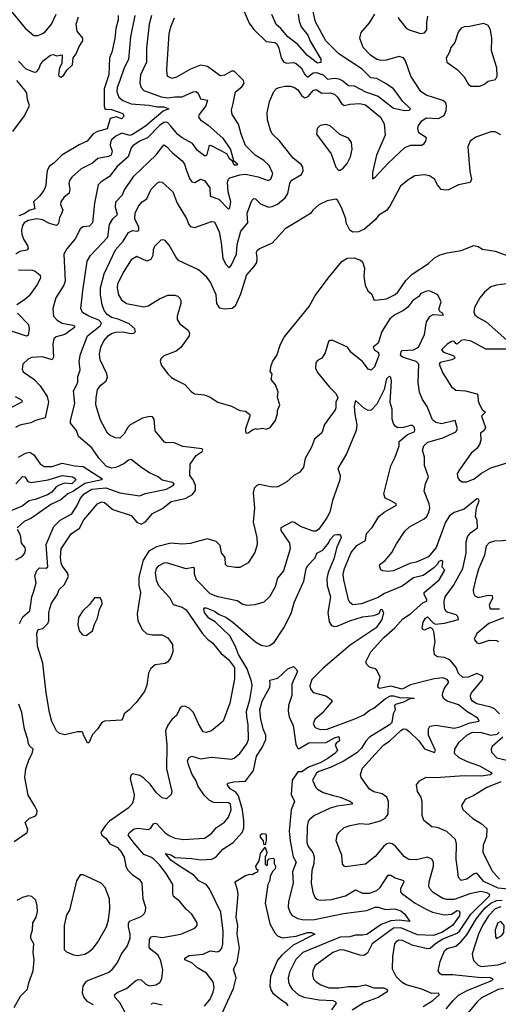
# Model space of a CAD drawing. Extents: x 1268547 to 1425625, y 515768 to 616754.
# Tile 148 of 256: x 1321414 to 1324807, y 581857 to 588836. Entities that reach past the tile are written whole.
import ezdxf

# ---------------------------------------------------------------- set-up
doc = ezdxf.new("R2010")
doc.units = 0

msp = doc.modelspace()

# ---------------------------------------------------------------- linework, layer by layer
at = {"layer": '0CON10XD'}
for points in [[(1321332.2, 588922.2), (1321452.5, 588775), (1321515, 588724.5), (1321545, 588723.5), (1321575, 588737.1), (1321595, 588750), (1321638.8, 588805), (1321672.5, 588875)], [(1323006.5, 588895), (1323041.4, 588811.4), (1323075, 588765.6), (1323161.9, 588681.9), (1323223.3, 588675), (1323236.2, 588665), (1323250.3, 588635), (1323268.2, 588565), (1323285, 588536.7), (1323305, 588527.3), (1323355, 588532.8), (1323375, 588525.9), (1323409.4, 588495), (1323435, 588448.5), (1323455, 588427.5), (1323495, 588459.1), (1323515, 588461.4), (1323565, 588445.5), (1323595.2, 588415.2), (1323645, 588421.2), (1323676.1, 588416.1), (1323705, 588402.6), (1323745, 588369.6), (1323785, 588366.4), (1323865, 588323.9), (1323955, 588294), (1324065, 588208.8), (1324145, 588191.4), (1324175, 588194.4), (1324183.8, 588205), (1324128.9, 588258.9), (1324095.2, 588305.2), (1324064.4, 588345), (1324012.2, 588382.2), (1323945, 588419.1), (1323903, 588423), (1323841.4, 588485), (1323676.4, 588595), (1323585.5, 588685), (1323510.6, 588820.6), (1323485.5, 588935)], [(1322349.1, 588865), (1322332.8, 588805), (1322312.2, 588635), (1322313.3, 588535), (1322270.8, 588445), (1322265.5, 588385), (1322276, 588356), (1322295, 588334.4), (1322418.2, 588288.2), (1322465, 588281.7), (1322515, 588289.6), (1322565, 588289.3), (1322644.3, 588324.3), (1322665, 588326.7), (1322678.6, 588315), (1322695.6, 588275.6), (1322745, 588266), (1322733.2, 588225), (1322685.5, 588165), (1322682.1, 588145), (1322696.5, 588125), (1322749.4, 588089.4), (1322855, 587996.2), (1322908.3, 587915), (1322928.8, 587838.8), (1322958.1, 587815), (1322955, 587804.5), (1322935, 587803.8), (1322922.8, 587832.8), (1322905, 587846.4), (1322882.3, 587885), (1322775, 587942.5), (1322765, 587944.4), (1322754, 587936), (1322739.8, 587880.2), (1322735, 587871.2), (1322725, 587871.4), (1322675, 587909.5), (1322638.9, 587958.9), (1322565, 587999.4), (1322535, 588023.1), (1322485, 588081.6), (1322464.5, 588105), (1322455, 588109.8), (1322435, 588107.1), (1322405, 588084.8), (1322321, 587999), (1322265, 587975.8), (1322218.9, 587945), (1322205, 587928), (1322182.7, 587865), (1322104.6, 587795), (1322050.5, 587725), (1321992.6, 587687.4), (1321971.5, 587665), (1321943.6, 587536.4), (1321929.5, 587395), (1321908.7, 587371.3), (1321863.4, 587366.6), (1321845, 587355.7), (1321806.4, 587283.6), (1321747.4, 587212.6), (1321726.7, 587175), (1321736.6, 586983.4), (1321726.2, 586955), (1321671.5, 586865), (1321649.4, 586789.4), (1321653.5, 586735), (1321679.5, 586705), (1321714.4, 586684.4), (1321790.8, 586670.8), (1321802.5, 586665), (1321802.9, 586655), (1321735, 586605.2), (1321672.6, 586587.4), (1321655.7, 586575), (1321649.1, 586535), (1321653.5, 586445), (1321645, 586425.8), (1321575, 586445.3), (1321499.3, 586440.7), (1321477.4, 586432.6), (1321436.2, 586395), (1321432.3, 586357.7), (1321439.1, 586339.1), (1321515, 586288.1), (1321560.2, 586240.2), (1321610, 586165), (1321619.5, 586125), (1321595, 586014.4), (1321525.5, 585994.5), (1321492.1, 585977.9), (1321415, 585961.1), (1321385, 585945.6)], [(1322229.7, 588865), (1322199.7, 588715), (1322185.3, 588554.7), (1322155.2, 588494.8), (1322124.4, 588404.4), (1322104.6, 588355), (1322103.1, 588325), (1322117.2, 588287.2), (1322145, 588262.8), (1322205, 588239.1), (1322329.9, 588229.9), (1322387.9, 588217.9), (1322435, 588218.9), (1322471.2, 588205), (1322432.5, 588187.5), (1322305, 588080.7), (1322215, 588022.2), (1322195, 588015.6), (1322139, 588031), (1322095, 588010.5), (1322066, 587985), (1322057.2, 587965), (1322056.7, 587945), (1322070.4, 587905), (1322061.8, 587875), (1322043.8, 587866.2), (1321968.1, 587851.9), (1321929.9, 587820.1), (1321850.5, 587779.5), (1321785, 587719.2), (1321767.8, 587695), (1321762.2, 587675), (1321769.6, 587635), (1321764.7, 587605.3), (1321726.7, 587575), (1321705.6, 587545), (1321704.4, 587525), (1321720.9, 587485), (1321708.1, 587455), (1321696.4, 587435), (1321689, 587391), (1321675, 587377.3), (1321625, 587392.3), (1321575, 587417), (1321535, 587423.9), (1321475, 587413.5), (1321446.6, 587395), (1321435, 587378.2), (1321426.7, 587345), (1321428.8, 587315), (1321440.3, 587280.3), (1321470, 587235), (1321474, 587215), (1321465, 587203.4), (1321415, 587193.3), (1321387.6, 587175)], [(1321405, 588541.5), (1321456.7, 588486.7), (1321517.1, 588462.9), (1321532.9, 588467.1), (1321550, 588485), (1321562.1, 588517.9), (1321583, 588547), (1321633.3, 588585), (1321655, 588588), (1321675, 588578.8), (1321715, 588586.7), (1321712.5, 588525), (1321696, 588495), (1321688.8, 588445), (1321691.2, 588435), (1321705, 588429.4), (1321725, 588439.4), (1321750.2, 588479.8), (1321789.1, 588515), (1321793.7, 588566.3), (1321815.3, 588595), (1321835.4, 588645), (1321862.5, 588685), (1321860.8, 588705), (1321820.8, 588755), (1321815.2, 588805), (1321830.2, 588855)], [(1322111.9, 588865), (1322112.2, 588835), (1322095, 588773.3), (1322087.6, 588702.4), (1322067.7, 588605), (1322051.2, 588565), (1322045.2, 588445), (1322013.3, 588345), (1322012.7, 588222.7), (1322016.7, 588206.7), (1322025, 588201.1), (1322065, 588199.3), (1322145, 588170.6), (1322152.9, 588155), (1322148.6, 588145), (1322135, 588134.2), (1322097.8, 588147.8), (1322056, 588135), (1322035, 588061.5), (1321965, 588042.3), (1321935, 588027.3), (1321892, 587975), (1321835, 587949.2), (1321714.1, 587875.9), (1321659.1, 587820.9), (1321623.9, 587795), (1321610, 587765), (1321604.5, 587725.5), (1321599, 587661), (1321585.5, 587625), (1321555.2, 587585), (1321512.6, 587545), (1321522, 587495), (1321485, 587486.9), (1321445, 587459.5), (1321407.9, 587445)], [(1324425, 584559.3), (1324526, 584585), (1324521.1, 584605), (1324507.7, 584617.7), (1324445.8, 584635.7), (1324434.4, 584644.4), (1324426.6, 584665), (1324423.6, 584715), (1324431.2, 584745), (1324488.4, 584825), (1324555, 584946.9), (1324579.1, 585055), (1324580, 585135), (1324588.8, 585171.2), (1324610.5, 585199.5), (1324660.8, 585235), (1324656.9, 585285), (1324645.6, 585315.6), (1324653.6, 585376.4), (1324672, 585425), (1324667.1, 585437.1), (1324655, 585440), (1324565, 585367.4), (1324495, 585342.3), (1324461.9, 585318.1), (1324432.9, 585275), (1324366.1, 585093.9), (1324312.4, 585027.6), (1324225, 584991.5), (1324178.9, 584981.1), (1324065, 584928.6), (1324025, 584924.3), (1323989.5, 584929.5), (1323975, 584937.5), (1323963.8, 584965), (1323966.7, 584975), (1324005, 585003.8), (1324051.7, 585058.3), (1324085, 585121.2), (1324145, 585210), (1324178.3, 585241.7), (1324282, 585298), (1324299.5, 585315), (1324315.4, 585345), (1324320.9, 585375), (1324318.2, 585405), (1324282.1, 585495), (1324291.9, 585545), (1324312.6, 585595), (1324284.6, 585675), (1324284.4, 585735), (1324270.6, 585785), (1324278.6, 585815), (1324307.7, 585842.3), (1324415, 585871.9), (1324486.9, 585905), (1324506.7, 585915), (1324518, 585935), (1324502.5, 585995), (1324405, 585971.9), (1324365, 585981.3), (1324340.7, 586000.7), (1324303.1, 586093.1), (1324269.2, 586145), (1324247.8, 586195), (1324237.9, 586265), (1324244, 586395), (1324225, 586412.7), (1324128, 586445), (1324113.3, 586455), (1324117.6, 586482.4), (1324125, 586490.4), (1324205, 586496.2), (1324242.2, 586515), (1324283.6, 586605), (1324298.2, 586695), (1324324.3, 586735), (1324345, 586746.9), (1324419.2, 586740.8), (1324411.2, 586755), (1324394.3, 586764.3), (1324386, 586785), (1324402.5, 586835), (1324377.5, 586885), (1324325, 586911.2), (1324305, 586914), (1324258.8, 586895), (1324244, 586875), (1324200.9, 586845), (1324165, 586797.9), (1324135.6, 586774.4), (1324074.4, 586745), (1324037.5, 586715), (1323981.2, 586625), (1323956.2, 586543.8), (1323920, 586515), (1323928.8, 586495), (1323957.4, 586477.4), (1323959.4, 586455), (1323929.2, 586375), (1323905, 586352.9), (1323885, 586360), (1323844, 586414), (1323765, 586477.5), (1323738.9, 586515), (1323635, 586560.9), (1323615, 586562.8), (1323603.3, 586555), (1323580, 586475), (1323555, 586437.8), (1323525, 586421.4), (1323512.9, 586407.1), (1323511.5, 586365), (1323524.7, 586334.7), (1323611.2, 586231.2), (1323658.8, 586185), (1323670, 586155), (1323656.2, 586125), (1323655.4, 586085), (1323649.5, 586070.5), (1323574.4, 585965.6), (1323555, 585906.7), (1323505, 585862.5), (1323482.5, 585805), (1323438.6, 585725), (1323425.9, 585664.1), (1323401.2, 585628.8), (1323356.7, 585605), (1323309.1, 585560.9), (1323245, 585525.7), (1323203.2, 585523.2), (1323115, 585541.4), (1323095.6, 585534.4), (1323076, 585515), (1323068.3, 585481.7), (1323077.9, 585375), (1323070, 585275), (1323095.7, 585165), (1323097.1, 585115), (1323080.9, 585059.1), (1323034.4, 584985.6), (1322975, 584954.2), (1322945, 584952), (1322885, 584963.3), (1322874, 584975), (1322870, 585025), (1322845.9, 585055.9), (1322835, 585110), (1322807.8, 585137.8), (1322745, 585155.8), (1322655, 585133.5), (1322625, 585123.3), (1322565, 585118.5), (1322485, 585126.7), (1322385, 585099.5), (1322330.8, 585069.2), (1322289.2, 585005), (1322258.2, 584885), (1322260, 584825), (1322270, 584775), (1322247.5, 584625), (1322250.8, 584575), (1322285, 584511.2), (1322315, 584484), (1322355.8, 584475.8), (1322425, 584475.6), (1322465, 584454), (1322496.4, 584406.4), (1322499.4, 584355), (1322485.5, 584314.5), (1322464.5, 584285.5), (1322445, 584272.9), (1322375, 584262), (1322343.1, 584236.9), (1322327.5, 584205), (1322315, 584120), (1322300, 584075), (1322238.8, 583995), (1322189.2, 583945), (1322154, 583915), (1322145.9, 583884.1), (1322135, 583872), (1322016, 583864), (1321995.9, 583854.1), (1321965, 583807.5), (1321929.5, 583770.5), (1321905, 583710), (1321895, 583710), (1321866.7, 583765), (1321862.5, 583785), (1321855, 583788.8), (1321825, 583788.8), (1321735, 583767.5), (1321697.4, 583777.4), (1321674.4, 583795), (1321642.4, 583862.4), (1321625.9, 583925), (1321601.2, 584065), (1321577.1, 584275), (1321540, 584395), (1321534.8, 584485), (1321545, 584514.2), (1321578.7, 584521.3), (1321614.6, 584555.4), (1321620.9, 584575), (1321620, 584635), (1321627, 584663), (1321640.2, 584699.8), (1321679.5, 584759.5), (1321693, 584797), (1321729.8, 584830.2), (1321760.4, 584889.6), (1321754.2, 584914.2), (1321716.2, 584965), (1321709.3, 584985), (1321702.4, 585025), (1321708.8, 585085), (1321778.3, 585191.7), (1321838.3, 585231.8), (1321869.9, 585290.1), (1321965, 585405.4), (1321995, 585418.5), (1322015, 585414.6), (1322075, 585364.5), (1322205, 585320.6), (1322245, 585274.4), (1322275, 585260.6), (1322305, 585276.7), (1322355, 585335.5), (1322427.7, 585372.3), (1322488, 585422), (1322586.9, 585443.1), (1322638.7, 585471.3), (1322659.5, 585500.5), (1322660, 585535), (1322644.6, 585574.6), (1322619.2, 585605), (1322622.3, 585685), (1322665, 585747.1), (1322707.1, 585775), (1322712, 585785), (1322708.8, 585795), (1322570.9, 585810.9), (1322505, 585840), (1322455.9, 585835.9), (1322441.9, 585841.9), (1322375, 585922.5), (1322368.1, 586005), (1322355, 586021.4), (1322335, 586023.3), (1322285, 586011.5), (1322197.5, 585965), (1322177.3, 585942.7), (1322155, 585901.1), (1322125, 585870.4), (1322092.4, 585872.4), (1322055, 585888.5), (1322036.4, 585905), (1321986.4, 585996.4), (1321954.6, 586105), (1321955.4, 586155), (1321966, 586214), (1321989.4, 586245), (1322027.1, 586275), (1322037.6, 586302.4), (1322032.5, 586325), (1321985.3, 586425), (1321980.3, 586465), (1321988.8, 586515), (1322009.9, 586560.1), (1322040.9, 586595), (1322065, 586612.4), (1322095, 586622), (1322145, 586623.9), (1322205, 586611.1), (1322223.8, 586615), (1322235.8, 586625), (1322230, 586645), (1322190.5, 586680.5), (1322113.1, 586713.1), (1322065, 586723.9), (1322035, 586745.3), (1322014.1, 586775), (1321999.7, 586815), (1321987.5, 586885), (1321987.5, 586935), (1322012.2, 587035), (1322094.4, 587205.6), (1322148.5, 587265), (1322185, 587327.3), (1322215, 587340.6), (1322245, 587337.3), (1322257.8, 587342.2), (1322258.8, 587365), (1322231.6, 587425), (1322231.9, 587465), (1322255.4, 587515), (1322281.5, 587545), (1322315.6, 587565), (1322332.9, 587602.9), (1322345.4, 587634.6), (1322391.2, 587678.8), (1322405, 587686.9), (1322425, 587683.1), (1322500, 587615), (1322530.9, 587535), (1322597.8, 587427.8), (1322612.9, 587385), (1322625, 587370), (1322655, 587362.1), (1322775, 587405.6), (1322795, 587402.5), (1322827.4, 587332.6), (1322843.3, 587255), (1322855, 587144), (1322875, 587101.9), (1322895, 587080.8), (1322905, 587082.9), (1322915, 587097.5), (1322951.8, 587175), (1322956.8, 587243.2), (1322982.5, 587337.5), (1323032.5, 587395), (1323026.9, 587465), (1323060, 587555), (1323075, 587567.5), (1323085, 587566.2), (1323120.3, 587530.3), (1323177.2, 587507.2), (1323205, 587512.5), (1323240.9, 587529.1), (1323296.5, 587573.5), (1323314.6, 587605), (1323328.5, 587675), (1323338.9, 587695), (1323412, 587738), (1323424.7, 587765), (1323420.6, 587790.6), (1323409.4, 587809.4), (1323352.2, 587855), (1323255, 587978.1), (1323205, 588027.5), (1323191.7, 588051.7), (1323170.5, 588125), (1323168.9, 588175), (1323185.7, 588255), (1323215, 588326.2), (1323235, 588348), (1323253.6, 588356.4), (1323295, 588365.6), (1323335, 588364.3), (1323363.3, 588355), (1323385, 588339.4), (1323415, 588295.5), (1323435, 588282.7), (1323458.5, 588291.5), (1323495, 588333.6), (1323515, 588341.1), (1323555, 588316.1), (1323615, 588317.8), (1323645, 588308.2), (1323667.7, 588287.7), (1323695, 588241.9), (1323715, 588227.3), (1323755, 588236.2), (1323825, 588242.7), (1323865, 588231.8), (1323971.8, 588145), (1323998.1, 588098.1), (1324005, 588016.7), (1323944.2, 587875), (1323915, 587752.5), (1323915, 587707.5), (1323935, 587719.2), (1324025, 587817.3), (1324145, 587930.4), (1324185, 587947.6), (1324265, 587947.1), (1324282.4, 587957.6), (1324293.7, 587975), (1324298, 587998), (1324244.7, 588035), (1324235.9, 588065), (1324240.7, 588085), (1324265, 588119.6), (1324295, 588139.6), (1324384.1, 588135.9), (1324422.4, 588157.6), (1324437.5, 588192.5), (1324440.7, 588225), (1324435, 588247.1), (1324413.7, 588263.7), (1324295, 588302), (1324257.9, 588327.9), (1324188.1, 588435), (1324148.5, 588545), (1324135, 588565.7), (1324105, 588575.6), (1324011.7, 588548.3), (1323975, 588546.4), (1323945, 588553.5), (1323901.9, 588585), (1323849.5, 588639.5), (1323824.4, 588705), (1323834.2, 588745), (1323895, 588813.1), (1323932.5, 588875)], [(1321905, 586733.9), (1321859.6, 586759.6), (1321848.3, 586788.3), (1321861.1, 586915), (1321892.9, 587125), (1321915.3, 587164.7), (1322038.9, 587295), (1322051.6, 587385), (1322074.5, 587425.5), (1322108.5, 587455), (1322094, 587505), (1322095, 587545.7), (1322143.5, 587595), (1322154.5, 587625), (1322224.2, 587725.8), (1322382, 587878), (1322435, 587948), (1322455, 587937.5), (1322494.4, 587895), (1322565.5, 587835), (1322582.6, 587812.6), (1322594.7, 587775), (1322619.1, 587709.1), (1322635, 587685.7), (1322655, 587681.9), (1322695, 587705.6), (1322725, 587696.5), (1322762.7, 587645), (1322765.6, 587585), (1322825, 587564.7), (1322895, 587493.3), (1322905, 587502.5), (1322910.5, 587545), (1322892.4, 587615), (1322886.8, 587683.2), (1322893.3, 587705), (1322905, 587714.4), (1322975, 587737), (1323015, 587741.1), (1323105, 587722.3), (1323175, 587697.1), (1323195, 587706.5), (1323208.1, 587745), (1323182.2, 587802.2), (1323145, 587837.3), (1323082.7, 587875), (1323014.5, 587945), (1322983.5, 588025), (1322966.5, 588095), (1322920, 588165), (1322915.7, 588195), (1322928.5, 588241.5), (1322944.4, 588325), (1322989.3, 588360.7), (1323005.8, 588385), (1323000, 588405), (1322935, 588471.5), (1322915, 588471.1), (1322865, 588443.6), (1322835, 588438.9), (1322745, 588503.3), (1322696.5, 588513.5), (1322625, 588485.6), (1322525, 588427.8), (1322495, 588418.9), (1322465, 588432.5), (1322458.9, 588445), (1322456.5, 588485), (1322473.8, 588735), (1322485.3, 588784.7), (1322511.1, 588848.9)], [(1323389, 588875), (1323396.3, 588826.3), (1323409.5, 588785), (1323455.7, 588725.7), (1323473, 588683), (1323548.5, 588555), (1323548.7, 588531.3), (1323525, 588527.8), (1323455, 588582.8), (1323385, 588659.5), (1323315, 588714.2), (1323265, 588773.5), (1323231.5, 588801.5), (1323202.4, 588872.4)], [(1324095, 588852.2), (1324155, 588776.9), (1324175, 588763.1), (1324255, 588739.1), (1324285, 588742.7), (1324301.1, 588765), (1324299.7, 588815), (1324308.3, 588861.7)], [(1324675, 588364.3), (1324704.4, 588375.6), (1324735, 588400), (1324788.3, 588411.7), (1324798.8, 588435), (1324797.5, 588495), (1324758.1, 588615), (1324761.4, 588705), (1324751.9, 588765), (1324735, 588793.8), (1324705, 588808), (1324602.6, 588787.4), (1324564.6, 588785.4), (1324544, 588775), (1324523.2, 588746.8), (1324498.6, 588675), (1324470.3, 588639.7), (1324460, 588605), (1324437, 588563), (1324442.5, 588535), (1324515, 588484), (1324565, 588430), (1324595, 588375.8), (1324615, 588364.4), (1324675, 588364.3)], [(1321365, 588043.8), (1321448.1, 588155), (1321483.3, 588226.7), (1321469.5, 588269.5), (1321464.7, 588315), (1321453.6, 588333.6), (1321394.3, 588405)], [(1323685, 587770), (1323706.4, 587783.6), (1323735, 587817.5), (1323758.8, 587865), (1323771.7, 587918.3), (1323765.9, 587965.9), (1323745, 587996.7), (1323683.3, 588023.3), (1323615, 588083.3), (1323585, 588092.5), (1323545, 588086.7), (1323523.8, 588065), (1323517.5, 588025), (1323623.3, 587885), (1323655, 587790), (1323675, 587770), (1323685, 587770)], [(1324825, 588019.2), (1324785, 588040.8), (1324755, 588040.8), (1324647, 588003), (1324606.7, 587975), (1324591.2, 587935), (1324605, 587760), (1324617.3, 587705), (1324608.2, 587681.8), (1324525, 587665.6), (1324455, 587630), (1324435, 587626.5), (1324403.2, 587633.2), (1324375.6, 587665), (1324354.2, 587705), (1324319.8, 587729.8), (1324285, 587736.9), (1324215, 587728.1), (1324165, 587697.5), (1324114.2, 587655), (1324038, 587515), (1324015, 587484), (1323960.7, 587449.3), (1323935, 587416.2), (1323858, 587352), (1323815, 587332.5), (1323775, 587330), (1323755, 587343.3), (1323728, 587395), (1323725.8, 587425), (1323695.6, 587505.6), (1323666.1, 587556.1), (1323655, 587563.3), (1323595, 587552), (1323535.9, 587524.1), (1323493.4, 587486.6), (1323475, 587462), (1323366.7, 587396.7), (1323296.5, 587353.5), (1323205, 587252.5), (1323115, 587212.5), (1323096, 587195), (1323090.8, 587185), (1323096, 587145), (1323092.5, 587115), (1323075, 587086), (1323023.2, 587026.8), (1322979.5, 586890.5), (1322941.6, 586805), (1322921.1, 586788.9), (1322865, 586783.7), (1322832.2, 586792.2), (1322811.5, 586825), (1322808.2, 586885), (1322766.1, 586976.1), (1322741.9, 587011.9), (1322682.1, 587062.1), (1322539.8, 587129.8), (1322520, 587155), (1322475, 587238.8), (1322445, 587271.2), (1322433.6, 587276.4), (1322415, 587273.8), (1322370.7, 587229.3), (1322361.1, 587205), (1322356.9, 587165), (1322342.8, 587137.2)], [(1322342.8, 587137.2), (1322315, 587123.3), (1322245, 587158.1), (1322205, 587134.4), (1322146.9, 587045), (1322108.6, 586961.4), (1322106.2, 586935), (1322114.5, 586885), (1322135, 586851.4), (1322172.5, 586825), (1322295, 586801.8), (1322325, 586808.2), (1322405, 586857.1), (1322465, 586882.7), (1322515, 586882.9), (1322535.7, 586875.7), (1322546.2, 586865), (1322556, 586845), (1322557.1, 586825), (1322531.4, 586735), (1322530.3, 586710.3), (1322549.1, 586679.1), (1322607.5, 586635), (1322616.9, 586615), (1322615.6, 586595), (1322557.3, 586512.7), (1322522.6, 586487.4), (1322435.9, 586454.1), (1322415, 586432.5), (1322410, 586415), (1322418.8, 586385), (1322463.8, 586325), (1322489.7, 586299.7), (1322513.3, 586286.7), (1322585, 586249.2), (1322630.3, 586200.3), (1322654.1, 586184.1), (1322725, 586176), (1322765, 586160), (1322820, 586125), (1322915, 586096.2), (1322975, 586066.7), (1323015, 586060), (1323035, 586047.5), (1323045, 586037.5), (1323045.7, 586025), (1323016, 585935), (1323014.1, 585914.1), (1323020, 585905), (1323035, 585906.7), (1323065, 585930), (1323085, 585937.5), (1323095, 585932.5), (1323135, 585940), (1323165, 585932.5), (1323190, 585945), (1323227.5, 585995), (1323242.5, 586045), (1323242.5, 586065), (1323258.8, 586105), (1323243, 586157), (1323247, 586197), (1323227, 586247), (1323197.5, 586285), (1323203, 586323), (1323190, 586345), (1323196.7, 586385), (1323208.8, 586415), (1323238, 586455), (1323262.9, 586535), (1323290, 586585), (1323466.4, 586803.6), (1323507.9, 586882.1), (1323610, 587015), (1323698.3, 587121.7), (1323735, 587146.2), (1323785, 587148.8), (1323831.2, 587131.2), (1323845, 587120), (1323858.2, 587075), (1323854.2, 587015.8), (1323864.3, 586955), (1323883.3, 586915), (1323911.2, 586891.2), (1323925, 586850), (1323935, 586847.5), (1324015, 586858.1), (1324075, 586886.9), (1324095.6, 586905), (1324151.9, 586988.1), (1324196.9, 587033.1), (1324311.7, 587108.3), (1324355, 587148), (1324395, 587169.2), (1324445, 587184), (1324545, 587200), (1324634.3, 587235.7), (1324665, 587227.1), (1324695, 587210), (1324785, 587195.5), (1324895, 587154.5)], [(1321405, 587062.5), (1321505, 587059.5), (1321525, 587053.3), (1321560, 587025), (1321561.4, 587005), (1321535.5, 586955), (1321480.3, 586879.7), (1321449.1, 586850.9), (1321394.5, 586815.5)], [(1324865.2, 586964.8), (1324795, 586954.7), (1324755, 586941.8), (1324709.2, 586905), (1324676.8, 586865), (1324639.1, 586795), (1324633.5, 586765), (1324640.6, 586745), (1324665, 586724.4), (1324720, 586695), (1324867.8, 586565)], [(1321398.1, 586755), (1321476.4, 586675), (1321481.6, 586645), (1321475, 586600), (1321465, 586593.1), (1321455, 586594.8), (1321355, 586627.4)], [(1321412.5, 584555), (1321436, 584604), (1321485, 584646), (1321500, 584745), (1321511.3, 584778.7), (1321530.5, 584845), (1321522.5, 584895), (1321535, 584931.2), (1321555, 584950.6), (1321601.3, 584948.7), (1321612.7, 584957.3), (1321602.5, 585115), (1321655.8, 585244.3), (1321701.8, 585288.2), (1321785, 585334.6), (1321825, 585396.5), (1321846.4, 585445), (1321871.3, 585475), (1321925, 585507.5), (1322025, 585518), (1322125, 585482.6), (1322265, 585461.2), (1322302.9, 585477.1), (1322455, 585509.4), (1322502.9, 585535), (1322508.6, 585545), (1322496.2, 585555), (1322425, 585572.9), (1322411.5, 585581.5), (1322395, 585596.7), (1322335, 585623.3), (1322279.8, 585659.8), (1322205, 585719.5), (1322185, 585714.5), (1322152.1, 585687.9), (1322095, 585661.1), (1322065, 585658.2), (1322029.3, 585669.3), (1321977.3, 585725), (1321925, 585800.6), (1321831.5, 585881.5), (1321815.8, 585925), (1321773.5, 585975), (1321773.6, 585995), (1321805.5, 586115), (1321795.6, 586205), (1321825.5, 586265), (1321825.6, 586304.4), (1321843.1, 586355), (1321835.5, 586415), (1321844.5, 586465), (1321894.6, 586595), (1321984.2, 586665), (1321994.7, 586685), (1321975, 586706.2), (1321905, 586733.9)], [(1324905, 586500), (1324719.5, 586500.5), (1324615, 586556.2), (1324565, 586567.8), (1324545, 586561.8), (1324515, 586535.6), (1324505, 586540), (1324495, 586557.5), (1324475, 586555.6), (1324443.5, 586536.5), (1324404.6, 586495), (1324418.2, 586478.2), (1324486, 586455), (1324500, 586445), (1324496, 586435), (1324478, 586425), (1324395, 586406.7), (1324388.2, 586395), (1324415, 586330), (1324474.6, 586234.6), (1324505, 586209.2), (1324575, 586204.4), (1324654.4, 586184.4), (1324662, 586175), (1324664.5, 586135.5), (1324675, 586108.8), (1324692.8, 586072.8), (1324716.2, 586055), (1324688.8, 586025), (1324715.7, 585944.3), (1324707, 585923), (1324681.2, 585905), (1324684, 585855), (1324674.4, 585825), (1324655, 585795.7), (1324615, 585763.8), (1324525, 585636.7), (1324516.2, 585615), (1324519.2, 585589.2), (1324530.9, 585570.9), (1324551.2, 585561.2), (1324585, 585561.4), (1324635, 585581.1), (1324688.2, 585621.8), (1324755, 585659.6), (1324900, 585705)], [(1324275, 581841.8), (1324342.9, 581885), (1324386.9, 581925), (1324386, 581936), (1324335, 581934.6), (1324264.8, 581964.8), (1324154.8, 581994.8), (1324125, 582010.4), (1324082.7, 582055), (1324058.1, 582105), (1324058.5, 582195), (1324074.6, 582285), (1324088.1, 582305), (1324102.9, 582312.9), (1324125, 582312.1), (1324195, 582279.7), (1324305, 582252.6), (1324325, 582254.2), (1324362.5, 582287.5), (1324415, 582321.7), (1324515, 582362.2), (1324533.2, 582375), (1324613.1, 582496.9), (1324744.6, 582625), (1324747.3, 582635), (1324725, 582648.1), (1324683.7, 582656.3), (1324605, 582638.9), (1324495, 582599.3), (1324440.1, 582600.1), (1324415, 582606.9), (1324345, 582650.6), (1324323.1, 582673.1), (1324315, 582692.5), (1324317.8, 582725), (1324348.9, 582835), (1324347.1, 582865), (1324335.6, 582885), (1324305, 582900.5), (1324225, 582881.2), (1324172.3, 582882.3), (1324141.5, 582901.5), (1324075, 582979.5), (1324055, 582993.5), (1324035, 582998.5), (1324016.4, 582993.6), (1323995, 582977.1), (1323934.2, 582905), (1323865, 582850), (1323725, 582832.5), (1323713.3, 582835), (1323701.7, 582851.7), (1323698.9, 582915), (1323657.5, 583015), (1323664.3, 583055), (1323676, 583075), (1323715, 583110), (1323757.5, 583125), (1323825, 583137.5), (1323885, 583134.5), (1323972.2, 583157.8), (1324005, 583175.5), (1324027.3, 583205), (1324028.5, 583295), (1324016.9, 583325), (1323985, 583348.1), (1323925, 583363.1), (1323895, 583381.4), (1323834, 583465), (1323830.8, 583485), (1323845, 583530.8), (1323935, 583630.9), (1323995, 583697.1), (1324035, 583722.7), (1324115, 583798.2), (1324135, 583809.6), (1324155, 583806.2), (1324175, 583791.1), (1324244.1, 583725), (1324285, 583667.9), (1324355, 583641.1), (1324361.8, 583655), (1324312.2, 583765), (1324311.3, 583808.7), (1324322.4, 583827.6), (1324364.8, 583835.2), (1324495, 583814.8), (1324535, 583823.5), (1324605, 583851), (1324671.4, 583865), (1324662.2, 583885), (1324583.3, 583933.4), (1324525, 583980.3), (1324444.3, 584005), (1324417.8, 584025), (1324410.9, 584045), (1324413.9, 584066.1), (1324428, 584102), (1324453.9, 584135), (1324454.7, 584145), (1324445, 584159.5), (1324415, 584171.2), (1324351.4, 584165), (1324185, 584121.2), (1324125, 584091.3), (1324045, 584110.9), (1323964.3, 584094.3), (1323954.1, 584104.1), (1323954, 584114), (1323969.2, 584175), (1323946.2, 584225), (1323935, 584235.8), (1323895, 584246), (1323874, 584265), (1323868.6, 584285), (1323903.6, 584355), (1323995, 584457.6), (1324072.5, 584525), (1324130.2, 584589.8), (1324185, 584625.3), (1324274.4, 584705.6), (1324299.4, 584715), (1324300.6, 584725), (1324280.8, 584765), (1324281.2, 584775), (1324386.9, 584865), (1324427.5, 584935), (1324408, 584955), (1324413.9, 584995), (1324403.4, 585003.4), (1324384.8, 584995), (1324374.3, 584975), (1324349.5, 584950.5), (1324275, 584896.1), (1324205, 584880.2), (1324125, 584821.6), (1324000.8, 584769.2), (1323955, 584740.4), (1323836.5, 584696.5), (1323775, 584688.6), (1323754.4, 584704.4), (1323744.4, 584725), (1323711.8, 584865), (1323707.7, 584905), (1323716.2, 584945), (1323765, 585060), (1323805, 585107.9), (1323865.8, 585144.2), (1323872.7, 585195), (1323914, 585236), (1323960.9, 585315), (1323996.9, 585345), (1324086, 585395), (1324083.8, 585405), (1324045, 585424.5), (1324004.3, 585445), (1323995.5, 585475), (1324045.4, 585674.6), (1324075.3, 585734.7), (1324103.8, 585815), (1324103.8, 585845), (1324163.2, 585896.8), (1324210, 585915), (1324216, 585925), (1324212.4, 585945), (1324198.9, 585958.9), (1324185, 585960.5), (1324135.4, 585945.4), (1324095, 585943.6), (1324075.8, 585955), (1324065, 585974), (1324053.8, 586005), (1324055.6, 586075), (1324041.7, 586121.7), (1324050, 586275), (1324045, 586298.8), (1324035, 586309.2), (1324015, 586289.2), (1323996.9, 586215), (1323945, 586111.4), (1323905, 586069.2), (1323885, 586066.4), (1323859.1, 586079.1), (1323795, 586135.7), (1323785.9, 586094.1), (1323791.1, 586038.9), (1323804.7, 585965), (1323800, 585925), (1323730.6, 585759.4), (1323670, 585655), (1323685.5, 585605), (1323684.4, 585575), (1323631.3, 585428.7), (1323613.9, 585345), (1323591.4, 585305), (1323535, 585225.7), (1323515, 585209.4), (1323495, 585211.5), (1323404.7, 585244.7), (1323362.2, 585272.2), (1323345, 585276.7), (1323265, 585233.3), (1323264.5, 585215), (1323326.7, 585125), (1323332.5, 585085), (1323285, 584930), (1323242.2, 584877.8), (1323225.5, 584815), (1323185, 584745.8), (1323145, 584708), (1323082.1, 584687.9), (1323025, 584683.5), (1322995, 584691.8), (1322955.9, 584715.9), (1322818.8, 584745), (1322765, 584766.2), (1322668.2, 584865), (1322652.3, 584905), (1322652.9, 584945), (1322645, 584951.9), (1322595, 584943.8), (1322455, 584987.1), (1322435, 584983.3), (1322395, 584962.2), (1322381.5, 584945), (1322375.3, 584915), (1322381.8, 584865), (1322398, 584825), (1322478.2, 584738.2), (1322501.7, 584691.7), (1322565, 584671.2), (1322595, 584652.7), (1322708.2, 584488.2), (1322746.7, 584445), (1322780.7, 584419.3), (1322842.9, 584342.9), (1322895, 584302.1), (1322935.9, 584245), (1322937.6, 584165), (1322905, 583991.2), (1322856.3, 583863.7), (1322775, 583795.8), (1322735, 583784.2), (1322715, 583788), (1322681.1, 583845), (1322645.3, 583925.3), (1322615, 583955.5), (1322585, 583969.6), (1322565, 583968.5), (1322550.7, 583959.3), (1322525.8, 583905), (1322493.1, 583875), (1322464.4, 583835), (1322448.1, 583795), (1322457.8, 583695), (1322454.3, 583525.7), (1322493.3, 583365), (1322487.5, 583345), (1322455, 583313.3), (1322425, 583321.2), (1322384, 583355), (1322338.2, 583418.2), (1322295, 583460.5), (1322265, 583478.2), (1322215, 583491.2), (1322201.9, 583478.1), (1322198.1, 583455), (1322225.5, 583345), (1322223.5, 583315), (1322211.3, 583278.7), (1322183.5, 583246.5), (1322051.9, 583155), (1322023.1, 583125), (1321989.2, 583075), (1321996, 583055), (1322025, 583034.4), (1322054.2, 582994.2), (1322107.3, 582967.3), (1322131.1, 582941.1), (1322155, 582898.8), (1322167.7, 582835), (1322179.6, 582809.6), (1322215, 582775.6), (1322261.4, 582745), (1322281.1, 582715), (1322287.1, 582605), (1322306.4, 582545), (1322304.4, 582515), (1322294.2, 582495), (1322273.9, 582476.1), (1322191.1, 582445), (1322182.3, 582427.7), (1322182.8, 582407.2), (1322196.2, 582355), (1322195, 582323.3), (1322175, 582271.2), (1322135, 582218), (1322108.1, 582155), (1322063.2, 582096.8), (1322045, 582083.1), (1321900, 582025), (1321879.4, 582010.6), (1321862.2, 581985), (1321857.3, 581937.3), (1321868.6, 581905), (1321889.5, 581879.5), (1321934, 581855)], [(1321382.5, 586165), (1321422.5, 586145), (1321430.8, 586135), (1321430, 586125), (1321347.4, 586082.6)], [(1321405, 585735.6), (1321455, 585764.6), (1321485, 585770), (1321515, 585752.5), (1321558.5, 585688.5), (1321588.5, 585668.5), (1321645, 585668.6), (1321715, 585692.4), (1321805, 585672.7), (1321865, 585669.7), (1321995.6, 585585), (1321995.7, 585575), (1321875, 585547.8), (1321795, 585493.3), (1321755.8, 585474.2), (1321707, 585433), (1321635, 585400), (1321497.7, 585302.3), (1321445, 585278.9), (1321396.7, 585235)], [(1321387.3, 585545), (1321435, 585598.7), (1321451.1, 585595), (1321472.5, 585562.5), (1321495, 585556.2), (1321615, 585573.3), (1321715, 585604.4), (1321790.6, 585595), (1321808.5, 585585), (1321812.1, 585575), (1321785, 585545.3), (1321735, 585550), (1321693.7, 585536.3), (1321672.4, 585525), (1321642.4, 585487.6), (1321611.7, 585468.3), (1321525.1, 585434.9), (1321480.7, 585425), (1321431.5, 585388.5), (1321335, 585347.1)], [(1321396.2, 585225), (1321416.9, 585185), (1321425.6, 585125), (1321449.7, 585095), (1321454.2, 585075), (1321448.1, 585055), (1321425, 585025.6), (1321385, 585006)], [(1322165, 581794.3), (1322125.6, 581865), (1322091.4, 581905), (1322087.5, 581925), (1322105, 581940.6), (1322170.8, 581969.2), (1322235, 582023.5), (1322255, 582033.5), (1322275, 582030.5), (1322308.7, 581998.7), (1322335, 581987.9), (1322380, 581995), (1322408.7, 582011.3), (1322422.7, 582037.3), (1322428.8, 582101.2), (1322414.4, 582165), (1322395.5, 582205), (1322343.5, 582245), (1322331.7, 582261.7), (1322334.7, 582315.3), (1322345.5, 582334.5), (1322365, 582338.8), (1322425, 582330.3), (1322557.5, 582355), (1322655, 582396.2), (1322671.2, 582415), (1322672, 582435), (1322635, 582496), (1322595, 582530.8), (1322550.6, 582585), (1322505, 582621.2), (1322499.4, 582645), (1322500.9, 582705), (1322453.1, 582785), (1322405.3, 582845), (1322364.1, 582885), (1322345, 582899), (1322295, 582918.2), (1322225, 582998), (1322184.1, 583055.9), (1322192.7, 583075), (1322225, 583099.8), (1322255, 583105.2), (1322325, 583095.4), (1322343.1, 583105), (1322363.1, 583135), (1322375, 583140.6), (1322385, 583138.1), (1322445, 583071.5), (1322475, 583052.7), (1322515, 583035.6), (1322575.5, 583024.5), (1322725, 583034.3), (1322772, 583065), (1322810.4, 583109.6), (1322865, 583148.1), (1322895, 583184.2), (1322913.8, 583235), (1322908.8, 583275), (1322895, 583284.5), (1322787.8, 583287.8), (1322758, 583305), (1322725, 583337.5), (1322680.2, 583400.2), (1322663.2, 583445), (1322637.9, 583485), (1322610, 583555), (1322604.3, 583585.7), (1322615, 583605.6), (1322635, 583615.6), (1322695, 583597.9), (1322775, 583609.2), (1322915, 583593.8), (1322935, 583601.4), (1322975.3, 583634.7), (1323025, 583704.3), (1323037.1, 583735), (1323035, 583840), (1323025.4, 583894.6), (1323022.4, 583935), (1323045.3, 584015), (1323061.6, 584115), (1323057.5, 584145), (1323026, 584235), (1322965.7, 584335.7), (1322943.7, 584393.7), (1322905, 584468.2), (1322799, 584569), (1322756.2, 584595), (1322723.8, 584635), (1322719.7, 584660.3), (1322725, 584666.7), (1322735, 584666.2), (1322795, 584642.9), (1322829.2, 584619.2), (1322875, 584601.1), (1322925, 584564.6), (1323085, 584425.5), (1323125, 584401.9), (1323165, 584394.3), (1323185, 584400), (1323217.8, 584422.2), (1323286.2, 584525), (1323317.5, 584585), (1323340.7, 584635), (1323359.2, 584705), (1323429.4, 584855), (1323445, 584943.3), (1323455, 584965.8), (1323509.1, 585020.9), (1323520.8, 585055), (1323564.2, 585075.8), (1323604.1, 585125), (1323615, 585150.8), (1323645, 585183.8), (1323665, 585187.5), (1323686.4, 585186.4), (1323692.5, 585165), (1323662.6, 585097.4), (1323642.2, 585015), (1323601.3, 584918.7), (1323592.7, 584875), (1323593, 584825), (1323618.1, 584745), (1323597.9, 584635), (1323607, 584567), (1323625, 584542.5), (1323645, 584535.9), (1323665, 584537.5), (1323754.5, 584575.5), (1323845, 584604), (1323925, 584612.5), (1323962, 584628), (1323975, 584658), (1323982.5, 584655), (1323992.5, 584635), (1323982.2, 584585), (1323940.3, 584525), (1323756.7, 584403.3), (1323565, 584239.6), (1323485, 584159.4), (1323470.8, 584115), (1323475, 584092), (1323495, 584068.1), (1323585, 584042.9), (1323625.8, 584015.8), (1323630, 584005), (1323558.3, 583921.7), (1323505.4, 583874.6), (1323495.6, 583845), (1323509.4, 583819.4), (1323545, 583805.4), (1323595, 583807.5), (1323789, 583881), (1323855, 583909.5), (1323891.3, 583938.7), (1323925, 583956.3), (1324006.7, 584025), (1324043.8, 584043.8), (1324065, 584043.8), (1324115, 584029.6), (1324162.1, 584032.1), (1324210, 584025), (1324185, 584024.2), (1324135, 583998.5), (1324077.3, 583982.7), (1324071.2, 583975), (1324075.7, 583945), (1324061.5, 583915), (1324053.5, 583855), (1324035, 583837.5), (1323895, 583750), (1323868.6, 583721.4), (1323838, 583672), (1323805, 583638.6), (1323715, 583581.9), (1323622.3, 583537.7), (1323535, 583508.2), (1323519.1, 583495), (1323490.4, 583445), (1323513.5, 583393.5), (1323525, 583380.9), (1323565, 583358.9), (1323628.5, 583338.5), (1323685, 583324.7), (1323755, 583297.8), (1323771.2, 583285), (1323770, 583275), (1323665, 583260.7), (1323615, 583247.5), (1323504.2, 583195), (1323470.3, 583169.7), (1323460, 583155), (1323452.2, 583117.8), (1323450, 583005), (1323458.2, 582975), (1323492, 582932), (1323501.5, 582901.5), (1323500.3, 582855), (1323485.4, 582805), (1323480.7, 582715), (1323491.7, 582651.7), (1323507, 582617), (1323525, 582600.6), (1323545, 582594.5), (1323625, 582598.9), (1323725, 582626.2), (1323795, 582667.3), (1323845, 582644.6), (1323895, 582644.7), (1323945, 582664.7), (1323970.4, 582685), (1324027.3, 582772.7), (1324045, 582773.3), (1324075, 582753.1), (1324135.7, 582735), (1324136.7, 582725), (1324113.2, 582675), (1324114.5, 582655), (1324121.5, 582645), (1324218.2, 582575), (1324295, 582530.3), (1324341.1, 582511.1), (1324425, 582491.7), (1324475, 582497), (1324515, 582522.3), (1324528.7, 582518.7), (1324535.4, 582505.4), (1324532.4, 582485), (1324482.7, 582415), (1324406.5, 582365), (1324345.5, 582345.5), (1324235, 582349), (1324115, 582398.8), (1324065, 582396.1), (1323912.9, 582285), (1323879.8, 582220.2), (1323855, 582202.1), (1323825, 582205.4), (1323715, 582240.7), (1323685, 582243.3), (1323634.5, 582225), (1323508.9, 582131.1), (1323491.5, 582095), (1323489.4, 582065), (1323498.1, 582035), (1323515, 582015.6), (1323549.2, 581995), (1323605, 581973.7), (1323676.9, 581973.1), (1323745, 581984.1), (1323806.4, 581983.6), (1323865, 581994.6), (1323925, 581974), (1323995, 581974.6), (1324014.3, 581965), (1324021.4, 581955), (1324018.6, 581945), (1323955, 581906), (1323852.8, 581867.2), (1323770.9, 581815)], [(1324957.3, 585147.3), (1324779.5, 585139.5), (1324742.7, 585127.3), (1324722.2, 585105), (1324709.2, 585040.8), (1324667.7, 584942.3), (1324645.4, 584865), (1324630, 584795), (1324631.2, 584771.2), (1324641.8, 584751.8), (1324665, 584740.6), (1324735, 584756.9), (1324762.5, 584755), (1324765.8, 584735), (1324743.1, 584685), (1324749.4, 584659.4), (1324815, 584660.3)], [(1321885, 584470), (1321930, 584505), (1321946, 584555), (1321966.6, 584593.4), (1321980, 584655), (1321998.6, 584695), (1321997, 584717), (1321985, 584737.5), (1321945, 584737.5), (1321909.7, 584690.3), (1321861.4, 584645), (1321831.7, 584598.3), (1321825.9, 584545.9), (1321836.7, 584505), (1321860, 584475), (1321885, 584470)], [(1324816.3, 583916.3), (1324781.1, 583951.1), (1324754, 583964), (1324655, 583987.5), (1324624.4, 584005), (1324611.5, 584025), (1324610, 584045), (1324618.2, 584065), (1324693.1, 584155), (1324698.9, 584175), (1324692.9, 584185), (1324655, 584202.5), (1324594, 584175), (1324555, 584173.6), (1324525, 584200.6), (1324507.3, 584245), (1324465, 584296.4), (1324425, 584315.6), (1324375, 584318.8), (1324356, 584335), (1324349.5, 584375), (1324359.4, 584425), (1324350.5, 584500.5), (1324339.5, 584519.5), (1324325, 584528.8), (1324285, 584508.8), (1324272.9, 584512.9), (1324268, 584525), (1324275, 584566.7), (1324290.6, 584595), (1324305, 584602.5), (1324347.5, 584557.5), (1324361.3, 584551.3), (1324425, 584559.3)], [(1324844, 584596), (1324740.8, 584555), (1324655.8, 584485), (1324636.2, 584445), (1324655, 584420), (1324675, 584413.8), (1324745, 584436.9), (1324795, 584435.6), (1324807.5, 584427.5)], [(1322725, 581843.3), (1322765, 581893.3), (1322786.1, 581943.9), (1322792.2, 581975), (1322785, 582015.7), (1322737.6, 582077.6), (1322675, 582115.4), (1322635, 582150.8), (1322585, 582173.1), (1322585.8, 582185), (1322615, 582202.2), (1322715, 582212.4), (1322765, 582235.3), (1322815, 582228.1), (1322832, 582235), (1322847.3, 582255), (1322854.6, 582285), (1322856.5, 582375), (1322840.9, 582510.9), (1322760.9, 582675), (1322735, 582706.2), (1322685, 582731.4), (1322651, 582771), (1322532.3, 582845), (1322485, 582878), (1322447.5, 582925), (1322485, 582916.9), (1322517.4, 582897.4), (1322635, 582891.3), (1322695, 582882), (1322776.2, 582885), (1322805, 582900), (1322855, 582957.5), (1322926.6, 583003.4), (1322991.4, 583075), (1323003.4, 583105), (1323003.2, 583156.8), (1322994.3, 583235), (1322965.3, 583335.3), (1322945, 583362.3), (1322905.7, 583385), (1322884, 583415), (1322891.2, 583425), (1322930, 583435), (1323015, 583439.6), (1323071.8, 583515), (1323093.2, 583615), (1323132.5, 583677.5), (1323158.3, 583735), (1323159, 583765), (1323143.3, 583803.3), (1323124.8, 583875), (1323115.9, 583945), (1323133.2, 584006.8), (1323186.7, 584105), (1323190.8, 584125), (1323186.4, 584153.6), (1323245, 584168.6), (1323315, 584234.4), (1323355, 584251.2), (1323375, 584232.5), (1323383.3, 584215), (1323344.5, 584125.5), (1323343.3, 584045), (1323320, 583975), (1323317.1, 583935), (1323325.6, 583895), (1323352.7, 583832.7), (1323371.7, 583701.8), (1323385, 583670), (1323395, 583669.2), (1323465, 583710.9), (1323586.4, 583713.6), (1323645, 583746.9), (1323677.5, 583755), (1323682.5, 583725), (1323660.2, 583709.8), (1323651.1, 583695), (1323666.2, 583655), (1323649.1, 583635), (1323599.6, 583600.4), (1323545, 583567.5), (1323462, 583538), (1323415, 583503.8), (1323385, 583505.3), (1323345.8, 583445), (1323338.9, 583345), (1323361.4, 583295), (1323337.8, 583235), (1323324.2, 583085), (1323330.5, 583015), (1323353.1, 582903.1), (1323374.5, 582865), (1323347.7, 582795), (1323353.2, 582715), (1323320.4, 582585), (1323318.2, 582545), (1323331.1, 582505), (1323346.9, 582486.9), (1323385, 582466.2), (1323427.5, 582455), (1323505, 582457.3), (1323709.5, 582500.5), (1323875, 582522.8), (1323935, 582546.2), (1323955, 582545.5), (1324008.1, 582528.1), (1324073.4, 582533.4), (1324115, 582518.5), (1324145, 582496.7), (1324180, 582445), (1324105, 582454.2), (1324045, 582447.9), (1323977.4, 582422.6), (1323875, 582352.4), (1323845, 582346.2), (1323795, 582347.4), (1323755, 582335.9), (1323685, 582334), (1323421.8, 582225), (1323371.1, 582175), (1323326.1, 582085), (1323317.7, 582045), (1323320, 582015), (1323331.2, 581985), (1323346.5, 581965), (1323390.9, 581925), (1323427.5, 581907.5), (1323538.3, 581888.3), (1323633.3, 581883.3), (1323654, 581875), (1323657.5, 581865), (1323625, 581818.5)], [(1321375, 583010.8), (1321467.1, 583075), (1321472.5, 583095), (1321452, 583145), (1321483.2, 583176.8), (1321525, 583190.6), (1321536.4, 583203.6), (1321537.6, 583227.6), (1321522.5, 583262.5), (1321475, 583338.8), (1321451.8, 583465), (1321456.7, 583525), (1321480.6, 583595), (1321503.1, 583635), (1321509.2, 583665), (1321485, 583686.2), (1321476.4, 583703.6), (1321472, 583735), (1321447.6, 583807.6), (1321428.8, 583925), (1321408.1, 583985)], [(1324877.6, 582672.4), (1324805, 582680.7), (1324705, 582726.7), (1324655, 582785.4), (1324635, 582781.1), (1324585, 582743.8), (1324544.6, 582734.6), (1324524.5, 582755), (1324515.4, 582835), (1324507.4, 582882.6), (1324511.1, 582995), (1324504.4, 583025), (1324442.8, 583082.8), (1324375, 583109.2), (1324335, 583114), (1324279.2, 583159.2), (1324267.1, 583195), (1324267.1, 583295), (1324259.2, 583325), (1324234, 583365), (1324228.3, 583411.7), (1324248, 583442), (1324295, 583467.5), (1324364.3, 583464.3), (1324565, 583478), (1324685, 583475.4), (1324750, 583485), (1324762.5, 583495), (1324676.7, 583545), (1324588.1, 583575), (1324529.4, 583605), (1324497.5, 583635), (1324498.5, 583665), (1324530.5, 583715), (1324585, 583763.8), (1324625, 583785.7), (1324685, 583784.4), (1324755, 583764.1), (1324799.1, 583770.9), (1324814.1, 583785)], [(1324838.4, 583751.6), (1324764.4, 583685), (1324756.7, 583665), (1324758.9, 583645), (1324795.7, 583605), (1324867.6, 583587.6)], [(1324825.6, 583435), (1324726.2, 583393.8), (1324633.3, 583336.7), (1324571.7, 583308.3), (1324545.8, 583265), (1324556.6, 583236.6), (1324625.8, 583175), (1324685, 583138.9), (1324725, 583103.8), (1324722.5, 583045), (1324699.5, 582985), (1324697.8, 582935), (1324761.2, 582805), (1324815, 582743.9)], [(1323155, 582987.5), (1323145, 582990), (1323141.5, 583015), (1323122.5, 583042.5), (1323122.2, 583057.8), (1323132.4, 583067.6), (1323153.3, 583065), (1323161.9, 583055), (1323161.9, 583015), (1323155, 582987.5)], [(1322849.7, 581795), (1322930.9, 581969.1), (1322947.7, 582045), (1322928.9, 582105), (1322955.6, 582155), (1322971.8, 582255), (1322956.7, 582355), (1322960, 582415), (1322948.1, 582475), (1322963.1, 582635), (1322959.1, 582669.1), (1322940.7, 582719.3), (1322949.3, 582730.7), (1323015, 582768.8), (1323045, 582780), (1323065, 582776.2), (1323080.6, 582789.4), (1323102.5, 582795), (1323103.8, 582805), (1323092.5, 582815), (1323089.1, 582835), (1323112.5, 582875), (1323120.7, 582925), (1323155, 582970), (1323166.9, 582935), (1323162.5, 582915), (1323154.5, 582904.5), (1323155, 582850), (1323165, 582840), (1323170, 582845), (1323170, 582875), (1323181.7, 582888.3), (1323211.7, 582891.7), (1323217.5, 582885), (1323217.5, 582855), (1323228.8, 582835), (1323225, 582816.7), (1323208.2, 582801.8), (1323190, 582765), (1323186.7, 582735), (1323172.5, 582705), (1323153.5, 582575), (1323187, 582427), (1323223, 582363), (1323242.2, 582342.2), (1323275, 582329.2), (1323375, 582340.3), (1323455, 582365.2), (1323482.5, 582365), (1323506.7, 582355), (1323353.5, 582276.5), (1323271.9, 582205), (1323240.9, 582169.1), (1323192.6, 582055), (1323188, 581988), (1323195.8, 581955.8), (1323208.2, 581935), (1323263.1, 581893.1), (1323303.6, 581865), (1323314.3, 581845)], [(1321825, 582204), (1321875, 582212.9), (1321905, 582227.8), (1321935, 582254.4), (1321965.6, 582295), (1322030, 582405), (1322044.3, 582455), (1322054.3, 582534.3), (1322051.5, 582605), (1322019.2, 582685), (1321991.2, 582715), (1321864.2, 582775.8), (1321843.3, 582775), (1321817, 582733), (1321768, 582525), (1321745, 582490), (1321728.9, 582415), (1321730, 582245), (1321745, 582228.8), (1321795, 582208), (1321825, 582204)], [(1321376.2, 581835), (1321419.2, 581915), (1321469.2, 581965), (1321479.5, 582009.5), (1321510, 582095), (1321517.6, 582172.4), (1321510, 582225), (1321514, 582285), (1321494.2, 582324.2), (1321492.5, 582345), (1321504.4, 582385.6), (1321508.1, 582435), (1321530.9, 582475), (1321540, 582515), (1321538.9, 582555), (1321528.6, 582595), (1321500.9, 582620.9), (1321475, 582625.6), (1321435, 582614.4), (1321395, 582591.9)], [(1324436.9, 581825), (1324486.6, 581885), (1324525, 581920.6), (1324586.5, 581955), (1324761.9, 582025), (1324770.8, 582035), (1324746.1, 582046.1), (1324685, 582045.2), (1324485, 582066.2), (1324405, 582066.9), (1324392.5, 582075), (1324381.9, 582095), (1324395, 582161.2), (1324425, 582236.5), (1324445, 582252.5), (1324505, 582270), (1324545, 582301.8), (1324585, 582349.2), (1324651.6, 582465), (1324715, 582539.7), (1324755, 582574.3), (1324795, 582592.9), (1324835, 582596)], [(1324825, 582548.1), (1324785, 582533.3), (1324738.8, 582485), (1324694.9, 582415.1), (1324667, 582355), (1324622.9, 582215), (1324625.5, 582185), (1324634.5, 582165), (1324663.6, 582135), (1324685, 582124.8), (1324805, 582137.2), (1324885, 582161.8)], [(1324795, 582323.8), (1324833.3, 582345), (1324845.7, 582365), (1324848.9, 582415), (1324825, 582444.3), (1324803.3, 582435), (1324784.3, 582384.3), (1324786.2, 582336.2), (1324795, 582323.8)], [(1324845, 581968.5), (1324805, 581961.3), (1324687.8, 581902.2), (1324656.4, 581875), (1324579.6, 581780.4)], [(1322348.1, 581855), (1322353.8, 581865), (1322363.4, 581866.6), (1322425, 581854.2)]]:
    msp.add_lwpolyline(points, dxfattribs=at)

doc.saveas('drawing.dxf')
